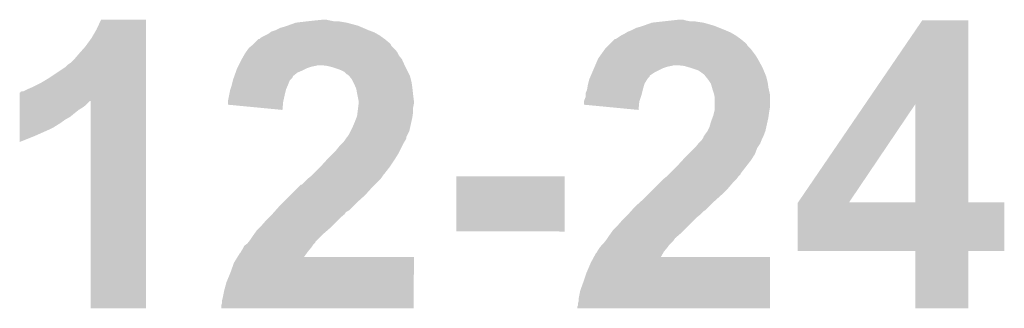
# Model space of a CAD drawing. Extents: x -52 to 48, y -3 to 57.
# Tile 93 of 96: x 42.164 to 45.514, y 37.008 to 37.991. Entities that reach past the tile are written whole.
import ezdxf

# ---------------------------------------------------------------- set-up
doc = ezdxf.new("R2010")
doc.units = 0
doc.layers.add('CLICK_SHIELD_FOR_RED_PITAYA_010', color=11, linetype='CONTINUOUS')

msp = doc.modelspace()

# ---------------------------------------------------------------- linework, layer by layer
at = {"layer": 'CLICK_SHIELD_FOR_RED_PITAYA_010'}
for points in [[(42.42562, 37.95776), (42.440868, 37.990748), (42.593258, 37.95776), (42.59326, 37.990748)], [(42.440868, 37.990748), (42.440884, 37.99078), (42.59326, 37.990748), (42.440884, 37.99078)], [(43.03522, 37.95522), (43.050462, 37.962842), (43.35018, 37.95522), (43.332398, 37.962842)], [(43.050462, 37.962842), (43.06824, 37.96792), (43.332398, 37.962842), (43.32055, 37.96792)], [(43.06824, 37.96792), (43.075352, 37.97046), (43.32055, 37.96792), (43.314622, 37.97046)], [(43.075352, 37.97046), (43.103802, 37.98062), (43.314622, 37.97046), (43.27652, 37.98062)], [(43.103802, 37.98062), (43.14698, 37.9857), (43.27652, 37.98062), (43.246042, 37.9857)], [(43.14698, 37.9857), (43.16984, 37.98824), (43.230802, 37.9857), (43.2181, 37.98824)], [(43.16984, 37.98824), (43.195238, 37.99078), (43.2181, 37.98824), (43.207942, 37.99078)], [(44.2468, 37.95522), (44.262042, 37.962842), (44.5643, 37.95522), (44.545248, 37.962842)], [(44.262042, 37.962842), (44.27982, 37.96792), (44.545248, 37.962842), (44.532552, 37.96792)], [(44.27982, 37.96792), (44.286932, 37.97046), (44.532552, 37.96792), (44.526202, 37.97046)], [(44.286932, 37.97046), (44.315382, 37.98062), (44.526202, 37.97046), (44.490642, 37.98062)], [(44.315382, 37.98062), (44.338242, 37.98316), (44.490642, 37.98062), (44.47286, 37.98316)], [(44.338242, 37.98316), (44.361102, 37.9857), (44.47286, 37.98316), (44.457622, 37.9857)], [(44.361102, 37.9857), (44.383962, 37.98824), (44.442382, 37.9857), (44.429682, 37.98824)], [(44.383962, 37.98824), (44.406804, 37.990778), (44.429682, 37.98824), (44.422062, 37.990778)], [(44.406804, 37.990778), (44.406822, 37.99078), (44.422062, 37.990778), (44.406822, 37.99078)], [(45.040898, 37.70368), (45.234848, 37.988208), (45.392356, 37.70368), (45.39234, 37.988208)], [(45.234848, 37.988208), (45.23487, 37.98824), (45.39234, 37.988208), (45.23487, 37.98824)], [(42.387518, 37.899338), (42.407842, 37.92728), (42.593256, 37.899338), (42.593256, 37.92728)], [(42.407842, 37.92728), (42.42562, 37.95776), (42.593256, 37.92728), (42.593258, 37.95776)], [(42.979346, 37.924746), (42.98188, 37.92728), (43.406052, 37.924746), (43.402506, 37.92728)], [(42.98188, 37.92728), (42.989502, 37.93236), (43.402506, 37.92728), (43.395394, 37.93236)], [(42.989502, 37.93236), (42.999654, 37.93744), (43.395394, 37.93236), (43.388282, 37.93744)], [(42.999654, 37.93744), (43.00981, 37.942522), (43.388282, 37.93744), (43.37939, 37.942522)], [(43.00981, 37.942522), (43.016582, 37.9476), (43.37939, 37.942522), (43.370502, 37.9476)], [(43.016582, 37.9476), (43.019972, 37.95014), (43.370502, 37.9476), (43.363728, 37.95014)], [(43.019972, 37.95014), (43.03522, 37.95522), (43.363728, 37.95014), (43.35018, 37.95522)], [(44.190924, 37.924742), (44.196002, 37.927282), (44.617638, 37.924742), (44.614082, 37.927282)], [(44.196002, 37.927282), (44.211242, 37.93744), (44.614082, 37.927282), (44.599862, 37.93744)], [(44.211242, 37.93744), (44.221398, 37.94252), (44.599862, 37.93744), (44.590972, 37.94252)], [(44.221398, 37.94252), (44.229858, 37.9476), (44.590972, 37.94252), (44.582082, 37.9476)], [(44.229858, 37.9476), (44.234088, 37.95014), (44.582082, 37.9476), (44.576156, 37.95014)], [(44.234088, 37.95014), (44.2468, 37.95522), (44.576156, 37.95014), (44.5643, 37.95522)], [(42.3672, 37.87648), (42.387518, 37.899338), (42.593256, 37.87648), (42.593256, 37.899338)], [(42.940148, 37.889178), (42.943782, 37.894262), (43.44162, 37.889178), (43.436542, 37.894262)], [(42.943782, 37.894262), (42.952936, 37.90189), (43.436542, 37.894262), (43.428922, 37.90189)], [(42.952936, 37.90189), (42.959014, 37.906956), (43.428922, 37.90189), (43.426382, 37.906956)], [(42.959014, 37.906956), (42.959018, 37.906958), (43.426382, 37.906956), (43.426382, 37.906958)], [(42.959018, 37.906958), (42.9641, 37.912042), (43.426382, 37.906958), (43.421298, 37.912042)], [(42.9641, 37.912042), (42.976796, 37.92474), (43.421298, 37.912042), (43.40606, 37.92474)], [(42.976796, 37.92474), (42.979346, 37.924746), (43.40606, 37.92474), (43.406052, 37.924746)], [(44.15427, 37.889178), (44.157902, 37.894262), (44.6532, 37.889178), (44.648122, 37.894262)], [(44.157902, 37.894262), (44.165528, 37.90189), (44.648122, 37.894262), (44.640502, 37.90189)], [(44.165528, 37.90189), (44.170594, 37.906956), (44.640502, 37.90189), (44.637962, 37.906956)], [(44.170594, 37.906956), (44.175678, 37.912042), (44.637962, 37.906956), (44.632878, 37.912042)], [(44.175678, 37.912042), (44.188376, 37.92474), (44.632878, 37.912042), (44.61764, 37.92474)], [(44.188376, 37.92474), (44.190924, 37.924742), (44.61764, 37.92474), (44.617638, 37.924742)], [(42.336722, 37.843462), (42.35196, 37.8587), (42.593254, 37.843462), (42.593254, 37.8587)], [(42.35196, 37.8587), (42.3672, 37.87648), (42.593254, 37.8587), (42.593256, 37.87648)], [(42.919648, 37.856158), (42.92092, 37.858698), (43.46448, 37.856158), (43.46245, 37.858698)], [(42.92092, 37.858698), (42.92673, 37.86887), (43.46245, 37.858698), (43.45432, 37.86887)], [(42.92673, 37.86887), (42.93108, 37.876482), (43.45432, 37.86887), (43.45051, 37.876482)], [(42.93108, 37.876482), (42.93289, 37.879018), (43.45051, 37.876482), (43.44924, 37.879018)], [(42.93289, 37.879018), (42.940148, 37.889178), (43.44924, 37.879018), (43.44162, 37.889178)], [(44.131412, 37.85616), (44.132502, 37.858702), (44.67606, 37.85616), (44.674536, 37.858702)], [(44.132502, 37.858702), (44.139756, 37.868858), (44.674536, 37.858702), (44.668442, 37.868858)], [(44.139756, 37.868858), (44.15427, 37.889178), (44.668442, 37.868858), (44.6532, 37.889178)], [(42.26052, 37.790118), (42.321482, 37.830762), (42.593252, 37.790118), (42.593254, 37.830762)], [(42.321482, 37.830762), (42.3291, 37.83838), (42.593254, 37.830762), (42.593254, 37.83838)], [(42.3291, 37.83838), (42.336722, 37.843462), (42.593254, 37.83838), (42.593254, 37.843462)], [(42.90314, 37.82314), (42.90441, 37.82568), (43.13682, 37.82314), (43.1419, 37.82568)], [(42.90441, 37.82568), (42.906948, 37.830758), (43.1419, 37.82568), (43.15714, 37.830758)], [(42.906948, 37.830758), (42.90822, 37.8333), (43.15714, 37.830758), (43.16984, 37.8333)], [(42.90822, 37.8333), (42.90949, 37.83584), (43.16984, 37.8333), (43.179998, 37.83584)], [(42.90949, 37.83584), (42.919648, 37.856158), (43.473718, 37.83584), (43.46448, 37.856158)], [(43.210478, 37.8333), (43.190158, 37.83584), (43.474872, 37.8333), (43.473718, 37.83584)], [(43.230794, 37.82822), (43.210478, 37.8333), (43.47718, 37.82822), (43.474872, 37.8333)], [(43.2308, 37.828218), (43.230794, 37.82822), (43.477182, 37.828218), (43.47718, 37.82822)], [(43.246042, 37.82314), (43.2308, 37.828218), (43.479722, 37.82314), (43.477182, 37.828218)], [(44.111816, 37.810438), (44.118348, 37.82568), (44.322998, 37.810438), (44.35348, 37.82568)], [(44.118348, 37.82568), (44.120526, 37.830758), (44.35348, 37.82568), (44.36872, 37.830758)], [(44.120526, 37.830758), (44.121614, 37.8333), (44.36872, 37.830758), (44.38142, 37.8333)], [(44.121614, 37.8333), (44.122704, 37.83584), (44.38142, 37.8333), (44.391578, 37.83584)], [(44.122704, 37.83584), (44.131412, 37.85616), (44.687144, 37.83584), (44.67606, 37.85616)], [(44.424598, 37.8333), (44.401738, 37.83584), (44.68853, 37.8333), (44.687144, 37.83584)], [(44.44238, 37.82822), (44.424598, 37.8333), (44.6913, 37.82822), (44.68853, 37.8333)], [(44.47287, 37.81806), (44.44238, 37.82822), (44.695534, 37.81806), (44.6913, 37.82822)], [(42.89044, 37.787578), (42.892258, 37.79267), (43.086016, 37.787578), (43.091098, 37.79267)], [(42.892258, 37.79267), (42.894066, 37.797736), (43.091098, 37.79267), (43.093638, 37.797736)], [(42.894066, 37.797736), (42.894976, 37.80028), (43.093638, 37.797736), (43.09618, 37.80028)], [(42.894976, 37.80028), (42.898602, 37.810438), (43.09618, 37.80028), (43.10889, 37.810438)], [(42.898602, 37.810438), (42.901324, 37.81806), (43.10889, 37.810438), (43.12666, 37.81806)], [(42.901324, 37.81806), (42.90314, 37.82314), (43.12666, 37.81806), (43.13682, 37.82314)], [(43.25874, 37.81806), (43.246042, 37.82314), (43.482262, 37.81806), (43.479722, 37.82314)], [(43.268896, 37.812982), (43.25874, 37.81806), (43.4848, 37.812982), (43.482262, 37.81806)], [(43.27653, 37.805362), (43.268896, 37.812982), (43.48861, 37.805362), (43.4848, 37.812982)], [(43.281596, 37.802822), (43.27653, 37.805362), (43.48988, 37.802822), (43.48861, 37.805362)], [(43.28414, 37.80028), (43.281596, 37.802822), (43.491152, 37.80028), (43.48988, 37.802822)], [(43.286172, 37.797738), (43.28414, 37.80028), (43.492422, 37.797738), (43.491152, 37.80028)], [(43.2943, 37.78757), (43.286172, 37.797738), (43.494964, 37.78757), (43.492422, 37.797738)], [(44.102022, 37.787582), (44.104198, 37.79266), (44.299292, 37.787582), (44.30268, 37.79266)], [(44.104198, 37.79266), (44.106372, 37.797734), (44.30268, 37.79266), (44.307754, 37.797734)], [(44.106372, 37.797734), (44.107458, 37.80027), (44.307754, 37.797734), (44.30776, 37.80027)], [(44.107458, 37.80027), (44.111816, 37.810438), (44.30776, 37.80027), (44.322998, 37.810438)], [(44.48048, 37.81298), (44.47287, 37.81806), (44.69765, 37.81298), (44.695534, 37.81806)], [(44.490638, 37.80536), (44.48048, 37.81298), (44.700826, 37.80536), (44.69765, 37.81298)], [(44.49572, 37.80028), (44.490638, 37.80536), (44.702942, 37.80028), (44.700826, 37.80536)], [(44.497754, 37.797738), (44.49572, 37.80028), (44.704, 37.797738), (44.702942, 37.80028)], [(44.50588, 37.78758), (44.497754, 37.797738), (44.70654, 37.78758), (44.704, 37.797738)], [(42.19194, 37.75456), (42.20972, 37.76218), (42.593252, 37.75456), (42.593252, 37.76218)], [(42.20972, 37.76218), (42.235118, 37.77488), (42.593252, 37.76218), (42.593252, 37.77488)], [(42.235118, 37.77488), (42.26052, 37.790118), (42.593252, 37.77488), (42.593252, 37.790118)], [(42.881126, 37.754558), (42.885358, 37.76726), (43.07078, 37.754558), (43.076222, 37.76726)], [(42.885358, 37.76726), (42.886628, 37.77234), (43.076222, 37.76726), (43.0784, 37.77234)], [(42.886628, 37.77234), (42.889804, 37.785036), (43.0784, 37.77234), (43.08348, 37.785036)], [(42.889804, 37.785036), (42.89044, 37.787578), (43.08348, 37.785036), (43.086016, 37.787578)], [(43.29938, 37.777418), (43.2943, 37.78757), (43.4975, 37.777418), (43.494964, 37.78757)], [(43.30192, 37.77234), (43.29938, 37.777418), (43.498226, 37.77234), (43.4975, 37.777418)], [(43.307364, 37.75964), (43.30192, 37.77234), (43.50004, 37.75964), (43.498226, 37.77234)], [(43.309538, 37.754562), (43.307364, 37.75964), (43.500606, 37.754562), (43.50004, 37.75964)], [(44.094822, 37.75456), (44.09694, 37.76726), (44.2849, 37.75456), (44.288524, 37.76726)], [(44.09694, 37.76726), (44.098212, 37.77235), (44.288524, 37.76726), (44.289978, 37.77235)], [(44.098212, 37.77235), (44.101386, 37.785042), (44.289978, 37.77235), (44.2976, 37.785042)], [(44.101386, 37.785042), (44.102022, 37.787582), (44.2976, 37.785042), (44.299292, 37.787582)], [(44.512656, 37.777418), (44.50588, 37.78758), (44.70908, 37.777418), (44.70654, 37.78758)], [(44.516038, 37.772344), (44.512656, 37.777418), (44.709806, 37.772344), (44.70908, 37.777418)], [(44.519668, 37.759642), (44.516038, 37.772344), (44.71162, 37.759642), (44.709806, 37.772344)], [(44.52112, 37.75456), (44.519668, 37.759642), (44.71275, 37.75456), (44.71162, 37.759642)], [(42.164026, 37.71392), (42.164032, 37.74186), (42.59325, 37.71392), (42.59325, 37.74186)], [(42.164032, 37.74186), (42.16654, 37.741892), (42.59325, 37.74186), (42.59325, 37.741892)], [(42.16654, 37.741892), (42.166564, 37.744406), (42.59325, 37.741892), (42.59325, 37.744406)], [(42.166564, 37.744406), (42.171624, 37.74694), (42.59325, 37.744406), (42.593252, 37.74694)], [(42.171624, 37.74694), (42.176704, 37.746942), (42.593252, 37.74694), (42.593252, 37.746942)], [(42.176704, 37.746942), (42.19194, 37.75456), (42.593252, 37.746942), (42.593252, 37.75456)], [(42.87266, 37.713922), (42.876724, 37.73424), (43.061184, 37.713922), (43.0657, 37.73424)], [(42.876724, 37.73424), (42.880282, 37.75202), (43.0657, 37.73424), (43.070144, 37.75202)], [(42.880282, 37.75202), (42.881126, 37.754558), (43.070144, 37.75202), (43.07078, 37.754558)], [(43.31208, 37.73932), (43.309538, 37.754562), (43.502298, 37.73932), (43.500606, 37.754562)], [(43.31259, 37.73678), (43.31208, 37.73932), (43.50258, 37.73678), (43.502298, 37.73932)], [(43.316654, 37.716458), (43.31259, 37.73678), (43.50512, 37.716458), (43.50258, 37.73678)], [(44.084242, 37.713924), (44.08932, 37.726624), (44.273048, 37.713924), (44.27728, 37.726624)], [(44.08932, 37.734242), (44.089322, 37.739324), (44.27982, 37.734242), (44.28109, 37.739324)], [(44.08932, 37.726624), (44.08932, 37.734242), (44.27728, 37.726624), (44.27982, 37.734242)], [(44.089322, 37.739324), (44.0944, 37.752022), (44.28109, 37.739324), (44.284264, 37.752022)], [(44.0944, 37.752022), (44.094822, 37.75456), (44.284264, 37.752022), (44.2849, 37.75456)], [(44.526198, 37.73932), (44.52112, 37.75456), (44.716136, 37.73932), (44.71275, 37.75456)], [(44.526708, 37.736778), (44.526198, 37.73932), (44.7167, 37.736778), (44.716136, 37.73932)], [(44.52874, 37.726622), (44.526708, 37.736778), (44.7167, 37.726622), (44.7167, 37.736778)], [(44.52874, 37.691058), (44.52874, 37.726622), (44.7167, 37.691058), (44.7167, 37.726622)], [(42.16402, 37.68344), (42.164022, 37.691058), (42.36466, 37.68344), (42.377358, 37.691058)], [(42.164022, 37.69868), (42.164026, 37.713914), (42.387518, 37.69868), (42.402754, 37.713914)], [(42.164022, 37.691058), (42.164022, 37.69868), (42.377358, 37.691058), (42.387518, 37.69868)], [(42.164026, 37.713914), (42.164026, 37.71392), (42.402754, 37.713914), (42.405268, 37.71392)], [(42.4053, 37.007832), (42.405268, 37.71392), (42.593228, 37.007832), (42.59325, 37.71392)], [(42.87266, 37.711378), (42.87266, 37.713922), (43.06062, 37.711378), (43.061184, 37.713922)], [(42.87266, 37.70125), (42.87266, 37.711378), (43.059686, 37.70125), (43.06062, 37.711378)], [(43.058048, 37.683442), (42.87266, 37.70125), (43.058048, 37.683442), (43.059686, 37.70125)], [(43.313666, 37.67582), (43.315572, 37.691058), (43.50258, 37.67582), (43.50258, 37.691058)], [(43.315572, 37.691058), (43.317158, 37.703758), (43.50258, 37.691058), (43.50512, 37.703758)], [(43.31716, 37.713922), (43.316654, 37.716458), (43.50512, 37.713922), (43.50512, 37.716458)], [(43.317158, 37.703758), (43.31716, 37.703762), (43.50512, 37.703758), (43.50512, 37.703762)], [(43.31716, 37.703762), (43.31716, 37.713922), (43.50512, 37.703762), (43.50512, 37.713922)], [(44.08424, 37.711378), (44.084242, 37.713924), (44.2722, 37.711378), (44.273048, 37.713924)], [(44.08424, 37.70125), (44.08424, 37.711378), (44.271266, 37.70125), (44.2722, 37.711378)], [(44.269628, 37.683442), (44.08424, 37.70125), (44.269628, 37.683442), (44.271266, 37.70125)], [(44.52874, 37.683442), (44.52874, 37.691058), (44.71543, 37.683442), (44.7167, 37.691058)], [(44.812434, 37.368516), (45.040898, 37.70368), (44.985984, 37.368516), (45.211944, 37.70368)], [(45.211968, 37.36848), (45.211944, 37.70368), (45.392372, 37.36848), (45.392356, 37.70368)], [(42.164014, 37.65042), (42.164016, 37.660578), (42.318938, 37.65042), (42.336718, 37.660578)], [(42.164016, 37.660578), (42.164018, 37.67328), (42.336718, 37.660578), (42.35196, 37.67328)], [(42.164018, 37.67328), (42.16402, 37.68344), (42.35196, 37.67328), (42.36466, 37.68344)], [(43.30446, 37.6428), (43.310174, 37.658042), (43.496652, 37.6428), (43.50004, 37.658042)], [(43.310174, 37.658042), (43.31208, 37.663122), (43.50004, 37.658042), (43.500764, 37.663122)], [(43.31208, 37.663122), (43.313666, 37.67582), (43.500764, 37.663122), (43.50258, 37.67582)], [(44.51604, 37.6428), (44.521754, 37.658042), (44.708232, 37.6428), (44.71162, 37.658042)], [(44.521754, 37.658042), (44.52366, 37.663122), (44.71162, 37.658042), (44.712344, 37.663122)], [(44.52366, 37.663122), (44.526834, 37.67582), (44.712344, 37.663122), (44.71416, 37.67582)], [(44.526834, 37.67582), (44.52874, 37.683442), (44.71416, 37.67582), (44.71543, 37.683442)], [(42.164006, 37.61486), (42.164008, 37.625022), (42.26052, 37.61486), (42.28084, 37.625022)], [(42.164008, 37.625022), (42.164012, 37.63772), (42.28084, 37.625022), (42.30116, 37.63772)], [(42.164012, 37.63772), (42.164014, 37.65042), (42.30116, 37.63772), (42.318938, 37.65042)], [(43.290488, 37.612318), (43.29684, 37.62502), (43.48988, 37.612318), (43.492702, 37.62502)], [(43.29684, 37.62502), (43.30446, 37.6428), (43.492702, 37.62502), (43.496652, 37.6428)], [(44.504608, 37.612318), (44.510962, 37.625022), (44.701458, 37.612318), (44.70428, 37.625022)], [(44.510962, 37.625022), (44.51604, 37.6428), (44.70428, 37.625022), (44.708232, 37.6428)], [(42.164, 37.574262), (42.164002, 37.59454), (42.164, 37.574262), (42.2148, 37.59454)], [(42.164002, 37.59454), (42.164006, 37.61486), (42.2148, 37.59454), (42.26052, 37.61486)], [(43.276522, 37.589462), (43.279056, 37.591996), (43.479718, 37.589462), (43.47972, 37.591996)], [(43.279056, 37.591996), (43.27906, 37.592), (43.47972, 37.591996), (43.47972, 37.592)], [(43.27906, 37.592), (43.28414, 37.599622), (43.47972, 37.592), (43.483532, 37.599622)], [(43.28414, 37.599622), (43.290488, 37.612318), (43.483532, 37.599622), (43.48988, 37.612318)], [(44.49064, 37.589454), (44.490642, 37.592), (44.692566, 37.589454), (44.69384, 37.592)], [(44.490642, 37.592), (44.490644, 37.592006), (44.69384, 37.592), (44.693842, 37.592006)], [(44.490644, 37.592006), (44.49572, 37.59962), (44.693842, 37.592006), (44.696696, 37.59962)], [(44.49572, 37.59962), (44.50334, 37.609782), (44.696696, 37.59962), (44.700506, 37.609782)], [(44.50334, 37.609782), (44.504608, 37.612318), (44.700506, 37.609782), (44.701458, 37.612318)], [(43.240962, 37.546282), (43.25112, 37.55898), (43.45813, 37.546282), (43.464478, 37.55898)], [(43.25112, 37.55898), (43.261278, 37.56914), (43.464478, 37.55898), (43.46956, 37.56914)], [(43.261278, 37.56914), (43.26382, 37.571682), (43.46956, 37.56914), (43.471084, 37.571682)], [(43.26382, 37.571682), (43.27144, 37.58184), (43.471084, 37.571682), (43.477178, 37.58184)], [(43.27144, 37.581842), (43.274824, 37.586916), (43.47718, 37.581842), (43.479718, 37.586916)], [(43.27144, 37.58184), (43.27144, 37.581842), (43.477178, 37.58184), (43.47718, 37.581842)], [(43.274824, 37.586916), (43.276522, 37.589462), (43.479718, 37.586916), (43.479718, 37.589462)], [(44.46017, 37.55391), (44.465242, 37.558982), (44.67352, 37.55391), (44.676902, 37.558982)], [(44.465242, 37.558982), (44.473366, 37.569138), (44.676902, 37.558982), (44.683678, 37.569138)], [(44.473366, 37.569138), (44.4754, 37.57168), (44.683678, 37.569138), (44.684694, 37.57168)], [(44.4754, 37.57168), (44.48556, 37.58184), (44.684694, 37.57168), (44.68876, 37.58184)], [(44.48556, 37.58184), (44.49064, 37.589454), (44.68876, 37.58184), (44.692566, 37.589454)], [(43.21556, 37.52088), (43.228262, 37.533582), (43.443842, 37.52088), (43.45178, 37.533582)], [(43.228262, 37.533582), (43.240962, 37.546282), (43.45178, 37.533582), (43.45813, 37.546282)], [(44.42714, 37.52088), (44.439838, 37.533578), (44.657962, 37.52088), (44.665898, 37.533578)], [(44.439838, 37.533578), (44.46017, 37.55391), (44.665898, 37.533578), (44.67352, 37.55391)], [(43.16476, 37.46754), (43.18762, 37.4904), (43.406058, 37.46754), (43.42384, 37.4904)], [(43.18762, 37.4904), (43.19016, 37.49294), (43.42384, 37.4904), (43.425532, 37.49294)], [(43.19016, 37.49294), (43.208632, 37.51326), (43.425532, 37.49294), (43.43908, 37.51326)], [(43.208632, 37.51326), (43.21556, 37.52088), (43.43908, 37.51326), (43.443842, 37.52088)], [(44.376346, 37.467546), (44.40174, 37.49294), (44.61764, 37.467546), (44.637392, 37.49294)], [(44.40174, 37.49294), (44.420212, 37.51326), (44.637392, 37.49294), (44.6532, 37.51326)], [(44.420212, 37.51326), (44.42714, 37.52088), (44.6532, 37.51326), (44.657962, 37.52088)], [(43.141902, 37.447222), (43.1546, 37.45738), (43.390818, 37.447222), (43.39844, 37.45738)], [(43.1546, 37.45738), (43.16222, 37.465), (43.39844, 37.45738), (43.40352, 37.465)], [(43.16222, 37.465), (43.16476, 37.46754), (43.40352, 37.465), (43.406058, 37.46754)], [(43.6499, 37.269452), (43.64993, 37.457348), (44.018168, 37.269452), (44.0182, 37.457348)], [(43.64993, 37.457348), (43.649932, 37.45738), (44.0182, 37.457348), (43.649932, 37.45738)], [(44.353482, 37.447222), (44.366176, 37.457378), (44.602398, 37.447222), (44.61002, 37.457378)], [(44.366176, 37.457378), (44.36618, 37.45738), (44.61002, 37.457378), (44.61002, 37.45738)], [(44.36618, 37.45738), (44.373794, 37.464994), (44.61002, 37.45738), (44.617634, 37.464994)], [(44.373794, 37.464994), (44.376346, 37.467546), (44.617634, 37.464994), (44.61764, 37.467546)], [(43.108876, 37.41674), (43.121576, 37.42944), (43.36034, 37.41674), (43.373038, 37.42944)], [(43.121576, 37.42944), (43.124126, 37.429446), (43.373038, 37.42944), (43.373044, 37.429446)], [(43.124126, 37.429446), (43.1419, 37.44722), (43.373044, 37.429446), (43.390818, 37.44722)], [(43.1419, 37.44722), (43.141902, 37.447222), (43.390818, 37.44722), (43.390818, 37.447222)], [(44.323, 37.41674), (44.34078, 37.43452), (44.574462, 37.41674), (44.5897, 37.43452)], [(44.34078, 37.43452), (44.35348, 37.44722), (44.5897, 37.43452), (44.602398, 37.44722)], [(44.35348, 37.44722), (44.353482, 37.447222), (44.602398, 37.44722), (44.602398, 37.447222)], [(43.063158, 37.37102), (43.086016, 37.39388), (43.31462, 37.37102), (43.34002, 37.39388)], [(43.086016, 37.39388), (43.108876, 37.41674), (43.34002, 37.39388), (43.36034, 37.41674)], [(44.28236, 37.3761), (44.30014, 37.39388), (44.531844, 37.3761), (44.5516, 37.39388)], [(44.30014, 37.39388), (44.323, 37.41674), (44.5516, 37.39388), (44.574462, 37.41674)], [(43.04538, 37.35324), (43.063158, 37.37102), (43.296842, 37.35324), (43.31462, 37.37102)], [(44.25696, 37.35324), (44.276714, 37.37102), (44.508422, 37.35324), (44.5262, 37.37102)], [(44.276714, 37.37102), (44.28236, 37.3761), (44.5262, 37.37102), (44.531844, 37.3761)], [(44.81068, 37.203412), (44.810684, 37.365946), (45.514228, 37.203412), (45.514258, 37.365946)], [(44.810684, 37.365946), (44.812388, 37.368448), (45.514258, 37.365946), (45.51426, 37.368448)], [(44.812388, 37.368448), (44.81241, 37.36848), (45.51426, 37.368448), (45.392372, 37.36848)], [(44.81241, 37.36848), (44.812434, 37.368516), (45.211968, 37.36848), (44.985984, 37.368516)], [(43.00982, 37.315142), (43.022516, 37.327838), (43.253662, 37.315142), (43.268896, 37.327838)], [(43.022516, 37.327838), (43.02506, 37.33038), (43.268896, 37.327838), (43.270594, 37.33038)], [(43.02506, 37.33038), (43.029572, 37.335456), (43.270594, 37.33038), (43.27399, 37.335456)], [(43.029572, 37.335456), (43.03183, 37.337998), (43.27399, 37.335456), (43.279056, 37.337998)], [(43.03183, 37.337998), (43.034084, 37.340534), (43.279056, 37.337998), (43.281594, 37.340534)], [(43.034084, 37.340534), (43.03409, 37.34054), (43.281594, 37.340534), (43.284144, 37.34054)], [(43.03409, 37.34054), (43.04538, 37.35324), (43.284144, 37.34054), (43.296842, 37.35324)], [(44.2214, 37.315142), (44.234098, 37.32784), (44.465242, 37.315142), (44.48048, 37.32784)], [(44.234098, 37.32784), (44.23664, 37.33038), (44.48048, 37.32784), (44.48302, 37.33038)], [(44.23664, 37.33038), (44.245664, 37.340534), (44.48302, 37.33038), (44.493174, 37.340534)], [(44.245664, 37.340534), (44.24567, 37.34054), (44.493174, 37.340534), (44.495724, 37.34054)], [(44.24567, 37.34054), (44.25696, 37.35324), (44.495724, 37.34054), (44.508422, 37.35324)], [(42.9768, 37.27958), (42.98696, 37.28974), (43.2181, 37.27958), (43.22826, 37.28974)], [(42.98696, 37.28974), (43.004738, 37.31006), (43.22826, 37.28974), (43.24858, 37.31006)], [(43.004738, 37.31006), (43.00982, 37.315142), (43.24858, 37.31006), (43.253662, 37.315142)], [(44.183302, 37.274502), (44.19854, 37.28974), (44.424602, 37.274502), (44.43984, 37.28974)], [(44.19854, 37.28974), (44.216318, 37.31006), (44.43984, 37.28974), (44.46016, 37.31006)], [(44.216318, 37.31006), (44.2214, 37.315142), (44.46016, 37.31006), (44.465242, 37.315142)], [(42.94886, 37.24148), (42.95902, 37.25672), (43.177456, 37.24148), (43.192696, 37.25672)], [(42.95902, 37.25672), (42.96265, 37.261802), (43.192696, 37.25672), (43.19778, 37.261802)], [(42.96265, 37.261802), (42.971722, 37.274502), (43.19778, 37.261802), (43.212294, 37.274502)], [(42.971722, 37.274502), (42.9768, 37.27958), (43.212294, 37.274502), (43.2181, 37.27958)], [(44.018168, 37.26942), (43.6499, 37.269452), (44.018168, 37.26942), (44.018168, 37.269452)], [(44.163824, 37.246558), (44.1706, 37.25672), (44.39412, 37.246558), (44.405974, 37.25672)], [(44.1706, 37.25672), (44.174228, 37.2618), (44.405974, 37.25672), (44.4119, 37.2618)], [(44.174228, 37.2618), (44.183302, 37.274502), (44.4119, 37.2618), (44.424602, 37.274502)], [(42.928544, 37.22115), (42.931936, 37.2237), (43.16052, 37.22115), (43.16222, 37.2237)], [(42.931936, 37.2237), (42.938702, 37.228782), (43.16222, 37.2237), (43.167302, 37.228782)], [(42.938702, 37.228782), (42.940726, 37.231314), (43.167302, 37.228782), (43.169834, 37.231314)], [(42.940726, 37.231314), (42.942766, 37.233864), (43.169834, 37.231314), (43.16984, 37.233864)], [(42.942766, 37.233864), (42.94886, 37.24148), (43.16984, 37.233864), (43.177456, 37.24148)], [(44.142662, 37.22116), (44.1452, 37.2237), (44.372106, 37.22116), (44.3738, 37.2237)], [(44.1452, 37.2237), (44.150282, 37.228782), (44.3738, 37.2237), (44.378882, 37.228782)], [(44.150282, 37.228782), (44.158406, 37.238938), (44.378882, 37.228782), (44.389038, 37.238938)], [(44.158406, 37.238938), (44.16044, 37.24148), (44.389038, 37.238938), (44.390732, 37.24148)], [(44.16044, 37.24148), (44.163824, 37.246558), (44.390732, 37.24148), (44.39412, 37.246558)], [(42.905484, 37.18306), (42.913302, 37.195762), (43.131802, 37.18306), (43.14083, 37.195762)], [(42.913302, 37.195762), (42.915842, 37.198304), (43.14083, 37.195762), (43.142636, 37.198304)], [(42.915842, 37.198304), (42.91711, 37.20084), (43.142636, 37.198304), (43.14444, 37.20084)], [(42.91711, 37.20084), (42.918382, 37.203382), (43.14444, 37.20084), (43.146558, 37.203382)], [(42.918382, 37.203382), (42.92346, 37.211002), (43.146558, 37.203382), (43.152908, 37.211002)], [(42.92346, 37.211002), (42.926004, 37.21608), (43.152908, 37.211002), (43.15714, 37.21608)], [(42.926004, 37.21608), (42.928544, 37.22115), (43.15714, 37.21608), (43.16052, 37.22115)], [(44.118046, 37.18306), (44.124882, 37.19575), (44.345918, 37.18306), (44.353126, 37.19575)], [(44.124882, 37.19575), (44.127422, 37.198304), (44.353126, 37.19575), (44.354578, 37.198304)], [(44.127422, 37.198304), (44.128688, 37.200838), (44.354578, 37.198304), (44.356018, 37.200838)], [(44.128688, 37.200838), (44.129962, 37.203382), (44.356018, 37.200838), (44.358138, 37.203382)], [(44.129962, 37.203382), (44.13504, 37.211), (44.358138, 37.203382), (44.364486, 37.211)], [(44.13504, 37.211), (44.13885, 37.21608), (44.364486, 37.211), (44.36872, 37.21608)], [(44.13885, 37.21608), (44.142662, 37.22116), (44.36872, 37.21608), (44.372106, 37.22116)], [(45.211968, 37.20338), (44.81068, 37.203412), (45.514228, 37.20338), (45.514228, 37.203412)], [(45.21197, 37.203348), (45.211968, 37.20338), (45.39234, 37.203348), (45.514228, 37.20338)], [(45.212, 37.007832), (45.21197, 37.203348), (45.392308, 37.007832), (45.39234, 37.203348)], [(42.88028, 37.12718), (42.89298, 37.162742), (43.505108, 37.12718), (43.505116, 37.162742)], [(42.89298, 37.162742), (42.905464, 37.183028), (43.505116, 37.162742), (43.50512, 37.183028)], [(42.905464, 37.183028), (42.905484, 37.18306), (43.50512, 37.183028), (43.131802, 37.18306)], [(44.09186, 37.127178), (44.1071, 37.16274), (44.716688, 37.127178), (44.716696, 37.16274)], [(44.1071, 37.16274), (44.118028, 37.183028), (44.716696, 37.16274), (44.7167, 37.183028)], [(44.118028, 37.183028), (44.118046, 37.18306), (44.7167, 37.183028), (44.345918, 37.18306)], [(42.86758, 37.096702), (42.88028, 37.12718), (43.505104, 37.096702), (43.505108, 37.12718)], [(44.0817, 37.0967), (44.09186, 37.127178), (44.716684, 37.0967), (44.716688, 37.127178)], [(42.85996, 37.06876), (42.86758, 37.096702), (43.505098, 37.06876), (43.505104, 37.096702)], [(44.071542, 37.06876), (44.0817, 37.0967), (44.716678, 37.06876), (44.716684, 37.0967)], [(42.85488, 37.04336), (42.85996, 37.06876), (43.505094, 37.04336), (43.505098, 37.06876)], [(44.06646, 37.043362), (44.071542, 37.06876), (44.716674, 37.043362), (44.716678, 37.06876)], [(42.849802, 37.017962), (42.85234, 37.025584), (43.505088, 37.017962), (43.50509, 37.025584)], [(42.85234, 37.033202), (42.85488, 37.04336), (43.505092, 37.033202), (43.505094, 37.04336)], [(42.85234, 37.025584), (42.85234, 37.033202), (43.50509, 37.025584), (43.505092, 37.033202)], [(44.06392, 37.017964), (44.063922, 37.025582), (44.716668, 37.017964), (44.71667, 37.025582)], [(44.063922, 37.025582), (44.06646, 37.033204), (44.71667, 37.025582), (44.716672, 37.033204)], [(44.06646, 37.033204), (44.06646, 37.043362), (44.716672, 37.033204), (44.716674, 37.043362)], [(42.593228, 37.0078), (42.4053, 37.007832), (42.593228, 37.0078), (42.593228, 37.007832)], [(42.8498, 37.007832), (42.849802, 37.017962), (43.505088, 37.007832), (43.505088, 37.017962)], [(43.505088, 37.0078), (42.8498, 37.007832), (43.505088, 37.0078), (43.505088, 37.007832)], [(44.06138, 37.007832), (44.061382, 37.012884), (44.716668, 37.007832), (44.716668, 37.012884)], [(44.716668, 37.0078), (44.06138, 37.007832), (44.716668, 37.0078), (44.716668, 37.007832)], [(44.061382, 37.012884), (44.06392, 37.017964), (44.716668, 37.012884), (44.716668, 37.017964)], [(45.392308, 37.0078), (45.212, 37.007832), (45.392308, 37.0078), (45.392308, 37.007832)]]:
    msp.add_solid(points, dxfattribs=at)

doc.saveas('drawing.dxf')
